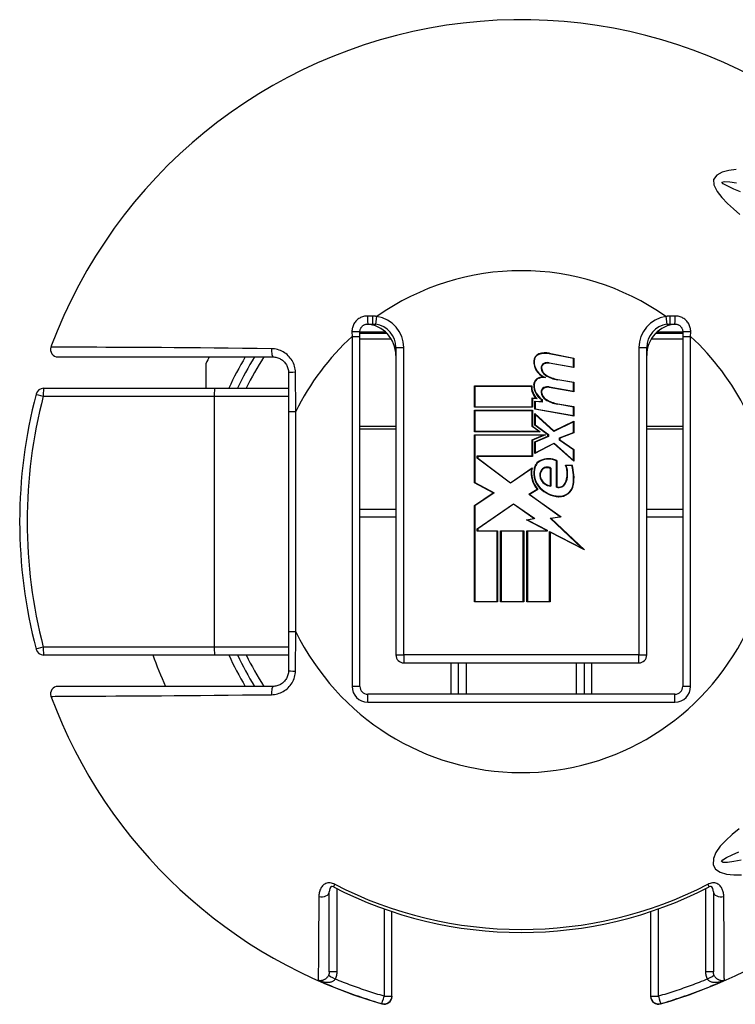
# Model space of a CAD drawing. Header units: inches. Extents: x 0 to 401, y -11 to 260.
# Tile 20 of 45: x 73.83 to 75.16, y 220.59 to 222.42. Entities that reach past the tile are written whole.
import ezdxf

# ---------------------------------------------------------------- set-up
doc = ezdxf.new("R2010")
doc.units = ezdxf.units.IN
doc.header["$LTSCALE"] = 24.054
doc.header["$MEASUREMENT"] = 0
doc.layers.add('Visible Edges(ANSI)', color=7, linetype='Continuous', lineweight=25)
doc.layers.add('Visible Tangent Edges(ANSI)', color=7, linetype='Continuous', lineweight=25)

msp = doc.modelspace()

# ---------------------------------------------------------------- linework, layer by layer
at = {"layer": 'Visible Edges(ANSI)'}
for p, q in [((74.4785, 221.8508), (74.4872, 221.8508)), ((75.0409, 221.8508), (75.0496, 221.8508)), ((74.4639, 221.8277), (74.4639, 221.8362)), ((74.5143, 221.8333), (74.4639, 221.8333)), ((74.4639, 221.1777), (74.4639, 221.8277)), ((75.0642, 221.8333), (75.0138, 221.8333)), ((75.0642, 221.8362), (75.0642, 221.8277)), ((75.0642, 221.8277), (75.0642, 221.1777)), ((74.5309, 221.8071), (74.5309, 221.236)), ((74.9972, 221.236), (74.9972, 221.8071)), ((73.9026, 221.7896), (74.3022, 221.7896)), ((74.8611, 221.7869), (74.816, 221.7957)), ((74.8161, 221.7965), (74.8619, 221.7876)), ((74.1783, 221.7313), (74.1783, 221.7783)), ((74.8619, 221.7699), (74.8158, 221.778)), ((74.8159, 221.7788), (74.8611, 221.7709)), ((74.8611, 221.7709), (74.8611, 221.7869)), ((74.8619, 221.7876), (74.8619, 221.7699)), ((74.3313, 221.7605), (74.3313, 221.6881)), ((74.677, 221.7358), (74.7833, 221.7358)), ((74.677, 221.6961), (74.677, 221.7358)), ((74.7825, 221.735), (74.6778, 221.735)), ((74.6778, 221.735), (74.6778, 221.6969)), ((74.8619, 221.725), (74.8158, 221.7331)), ((74.816, 221.7339), (74.8611, 221.7259)), ((74.8611, 221.742), (74.8317, 221.7471)), ((74.8319, 221.7479), (74.8619, 221.7426)), ((74.8611, 221.7259), (74.8611, 221.742)), ((74.8619, 221.7426), (74.8619, 221.725)), ((74.194, 221.7313), (73.8762, 221.7313)), ((74.3313, 221.7313), (74.194, 221.7313)), ((74.6778, 221.6969), (74.7843, 221.6969)), ((74.7843, 221.6969), (74.7843, 221.7134)), ((74.7843, 221.7134), (74.7912, 221.7128)), ((74.7851, 221.7125), (74.7851, 221.6961)), ((74.7933, 221.7118), (74.7851, 221.7125)), ((74.7889, 221.7077), (74.8018, 221.7066)), ((74.7889, 221.6925), (74.7889, 221.7077)), ((74.8026, 221.7057), (74.7897, 221.7069)), ((74.7897, 221.7069), (74.7897, 221.6932)), ((74.8018, 221.7066), (74.8018, 221.7105)), ((74.8026, 221.7109), (74.8026, 221.7057)), ((74.8611, 221.6966), (74.8317, 221.7018)), ((74.8319, 221.7026), (74.8619, 221.6973)), ((74.8611, 221.6806), (74.8611, 221.6966)), ((74.8619, 221.6973), (74.8619, 221.6796)), ((74.3313, 221.6881), (74.3313, 221.2792)), ((74.7851, 221.6961), (74.677, 221.6961)), ((74.677, 221.6905), (74.7851, 221.6905)), ((74.677, 221.6508), (74.677, 221.6905)), ((74.7843, 221.6897), (74.6778, 221.6897)), ((74.6778, 221.6897), (74.6778, 221.6516)), ((74.7843, 221.6604), (74.7843, 221.6897)), ((74.7851, 221.6905), (74.7851, 221.6608)), ((74.8619, 221.6796), (74.7889, 221.6925)), ((74.7889, 221.6849), (74.8244, 221.6524)), ((74.7889, 221.663), (74.7889, 221.6849)), ((74.7897, 221.6932), (74.8611, 221.6806)), ((74.8243, 221.6514), (74.7897, 221.683)), ((74.7897, 221.683), (74.7897, 221.6634)), ((74.7965, 221.6516), (74.7843, 221.6604)), ((74.7851, 221.6608), (74.799, 221.6508)), ((74.8135, 221.6451), (74.7889, 221.663)), ((74.7897, 221.6634), (74.8143, 221.6456)), ((74.8611, 221.6691), (74.8243, 221.6514)), ((74.8244, 221.6524), (74.8619, 221.6704)), ((74.8611, 221.6493), (74.8611, 221.6691)), ((74.8619, 221.6704), (74.8619, 221.6488)), ((74.799, 221.6508), (74.677, 221.6508)), ((74.677, 221.6451), (74.8088, 221.6451)), ((74.677, 221.5557), (74.677, 221.6451)), ((74.6778, 221.6516), (74.7965, 221.6516)), ((74.8048, 221.6443), (74.6778, 221.6443)), ((74.6778, 221.6443), (74.6778, 221.5562)), ((74.7843, 221.6357), (74.8048, 221.6443)), ((74.8088, 221.6451), (74.7851, 221.6351)), ((74.7889, 221.6319), (74.8135, 221.6423)), ((74.8143, 221.6418), (74.7897, 221.6314)), ((74.8135, 221.6423), (74.8135, 221.6451)), ((74.8143, 221.6456), (74.8143, 221.6418)), ((74.8351, 221.6393), (74.8611, 221.6493)), ((74.8619, 221.6488), (74.8359, 221.6387)), ((74.7843, 221.6058), (74.7843, 221.6357)), ((74.7851, 221.6351), (74.7851, 221.605)), ((74.7889, 221.6102), (74.7889, 221.6319)), ((74.8246, 221.6287), (74.7889, 221.6102)), ((74.7897, 221.6314), (74.7897, 221.6116)), ((74.7897, 221.6116), (74.8248, 221.6297)), ((74.8619, 221.5958), (74.8246, 221.6287)), ((74.8248, 221.6297), (74.8611, 221.5976)), ((74.8351, 221.6351), (74.8351, 221.6393)), ((74.8611, 221.617), (74.8351, 221.6351)), ((74.8359, 221.6387), (74.8359, 221.6355)), ((74.8359, 221.6355), (74.8619, 221.6175)), ((74.6822, 221.6014), (74.6822, 221.6058)), ((74.6822, 221.6058), (74.7843, 221.6058)), ((74.683, 221.605), (74.683, 221.6018)), ((74.7851, 221.605), (74.683, 221.605)), ((74.8611, 221.5976), (74.8611, 221.617)), ((74.8619, 221.6175), (74.8619, 221.5958)), ((74.7442, 221.5551), (74.6822, 221.6014)), ((74.683, 221.6018), (74.7442, 221.5561)), ((74.8295, 221.5479), (74.8295, 221.5969)), ((74.8303, 221.5974), (74.8303, 221.5485)), ((74.8463, 221.5886), (74.8583, 221.5886)), ((74.8577, 221.5878), (74.8475, 221.5878)), ((74.7442, 221.5561), (74.7841, 221.5838)), ((74.7829, 221.582), (74.7442, 221.5551)), ((74.8182, 221.5505), (74.8182, 221.5826)), ((74.819, 221.583), (74.819, 221.5496)), ((74.7119, 221.5371), (74.677, 221.5557)), ((74.6778, 221.5562), (74.7135, 221.5372)), ((74.677, 221.5136), (74.7119, 221.5371)), ((74.7135, 221.5372), (74.6778, 221.5131)), ((74.778, 221.5345), (74.7937, 221.5439)), ((74.8363, 221.4929), (74.778, 221.5345)), ((74.795, 221.5437), (74.7795, 221.5344)), ((74.7795, 221.5344), (74.8384, 221.4924)), ((74.677, 221.3346), (74.677, 221.5136)), ((74.6822, 221.4706), (74.7496, 221.5169)), ((74.7496, 221.516), (74.683, 221.4702)), ((74.7496, 221.5169), (74.7891, 221.4893)), ((74.7871, 221.4897), (74.7496, 221.516)), ((74.4639, 221.507), (74.5309, 221.507)), ((74.6778, 221.5131), (74.6778, 221.3354)), ((74.9972, 221.507), (75.0642, 221.507)), ((74.7737, 221.4871), (74.7871, 221.4897)), ((74.8114, 221.4675), (74.7737, 221.4871)), ((74.7891, 221.4893), (74.7761, 221.4867)), ((74.7761, 221.4867), (74.8122, 221.4679)), ((74.8177, 221.4903), (74.8363, 221.4929)), ((74.8765, 221.4345), (74.8177, 221.4903)), ((74.8384, 221.4924), (74.8194, 221.4897)), ((74.8194, 221.4897), (74.8812, 221.4311)), ((74.6822, 221.4658), (74.6822, 221.4706)), ((74.7191, 221.4658), (74.6822, 221.4658)), ((74.683, 221.4702), (74.683, 221.4666)), ((74.683, 221.4666), (74.7199, 221.4666)), ((74.7191, 221.3354), (74.7191, 221.4658)), ((74.7199, 221.4666), (74.7199, 221.3346)), ((74.7256, 221.4666), (74.7685, 221.4666)), ((74.7256, 221.3346), (74.7256, 221.4666)), ((74.7677, 221.4658), (74.7264, 221.4658)), ((74.7264, 221.4658), (74.7264, 221.3354)), ((74.7677, 221.3354), (74.7677, 221.4658)), ((74.7685, 221.4666), (74.7685, 221.3346)), ((74.7745, 221.4666), (74.8114, 221.4666)), ((74.7745, 221.3346), (74.7745, 221.4666)), ((74.8122, 221.4658), (74.7753, 221.4658)), ((74.7753, 221.4658), (74.7753, 221.3354)), ((74.8114, 221.4666), (74.8114, 221.4675)), ((74.8122, 221.4679), (74.8122, 221.4658)), ((74.8166, 221.3354), (74.8166, 221.4656)), ((74.8166, 221.4656), (74.8765, 221.4345)), ((74.8174, 221.4643), (74.8174, 221.3346)), ((74.8812, 221.4311), (74.8174, 221.4643)), ((74.7199, 221.3346), (74.677, 221.3346)), ((74.6778, 221.3354), (74.7191, 221.3354)), ((74.7685, 221.3346), (74.7256, 221.3346)), ((74.7264, 221.3354), (74.7677, 221.3354)), ((74.8174, 221.3346), (74.7745, 221.3346)), ((74.7753, 221.3354), (74.8166, 221.3354)), ((74.3313, 221.2792), (74.3313, 221.2068)), ((73.8762, 221.236), (74.194, 221.236)), ((74.194, 221.236), (74.3313, 221.236)), ((74.5455, 221.2214), (74.9826, 221.2214)), ((74.6475, 221.1631), (74.6475, 221.2214)), ((74.8806, 221.2214), (74.8806, 221.1631)), ((74.3022, 221.1777), (73.9026, 221.1777)), ((75.0496, 221.1631), (74.4785, 221.1631)), ((74.4071, 220.6474), (74.4071, 220.7961)), ((75.121, 220.7961), (75.121, 220.6474)), ((74.5236, 220.6024), (74.5236, 220.7594)), ((75.0044, 220.7594), (75.0044, 220.6024)), ((74.5236, 220.6019), (74.5236, 220.6024)), ((75.0044, 220.6024), (75.0044, 220.6019))]:
    msp.add_line(p, q, dxfattribs=at)
at = {"layer": 'Visible Edges(ANSI)', "flags": 128}
for points in [[(74.4639, 221.8362), (74.4639, 221.8372), (74.464, 221.8381), (74.4642, 221.8391), (74.4644, 221.84), (74.4647, 221.8409), (74.465, 221.8418), (74.4654, 221.8427), (74.4658, 221.8435), (74.4663, 221.8443), (74.4669, 221.8451), (74.4675, 221.8459), (74.4682, 221.8465), (74.4688, 221.8472), (74.4696, 221.8478), (74.4704, 221.8484), (74.4712, 221.8489), (74.472, 221.8493), (74.4729, 221.8497), (74.4738, 221.85), (74.4747, 221.8503), (74.4756, 221.8505), (74.4766, 221.8507), (74.4775, 221.8508), (74.4785, 221.8508)], [(74.4872, 221.8508), (74.4875, 221.8508), (74.4877, 221.8508), (74.488, 221.8508), (74.4882, 221.8508), (74.4885, 221.8508), (74.4888, 221.8508), (74.489, 221.8508), (74.4893, 221.8508), (74.4895, 221.8508), (74.4898, 221.8507), (74.4901, 221.8507), (74.4903, 221.8507), (74.4906, 221.8507), (74.4908, 221.8507), (74.4911, 221.8506), (74.4914, 221.8506), (74.4916, 221.8506), (74.4919, 221.8506), (74.4921, 221.8505), (74.4924, 221.8505), (74.4927, 221.8505), (74.4929, 221.8504), (74.4932, 221.8504), (74.4934, 221.8504)], [(75.0346, 221.8504), (75.0349, 221.8504), (75.0352, 221.8504), (75.0354, 221.8505), (75.0357, 221.8505), (75.0359, 221.8505), (75.0362, 221.8506), (75.0365, 221.8506), (75.0367, 221.8506), (75.037, 221.8506), (75.0372, 221.8507), (75.0375, 221.8507), (75.0377, 221.8507), (75.038, 221.8507), (75.0383, 221.8507), (75.0385, 221.8508), (75.0388, 221.8508), (75.039, 221.8508), (75.0393, 221.8508), (75.0396, 221.8508), (75.0398, 221.8508), (75.0401, 221.8508), (75.0403, 221.8508), (75.0406, 221.8508), (75.0409, 221.8508)], [(75.0496, 221.8508), (75.0506, 221.8508), (75.0515, 221.8507), (75.0525, 221.8505), (75.0534, 221.8503), (75.0543, 221.85), (75.0552, 221.8497), (75.0561, 221.8493), (75.0569, 221.8489), (75.0577, 221.8484), (75.0585, 221.8478), (75.0592, 221.8472), (75.0599, 221.8465), (75.0606, 221.8459), (75.0612, 221.8451), (75.0617, 221.8443), (75.0622, 221.8435), (75.0627, 221.8427), (75.0631, 221.8418), (75.0634, 221.8409), (75.0637, 221.84), (75.0639, 221.8391), (75.0641, 221.8381), (75.0642, 221.8372), (75.0642, 221.8362)], [(74.3022, 221.7896), (74.3041, 221.7896), (74.3059, 221.7894), (74.3078, 221.7891), (74.3096, 221.7886), (74.3115, 221.7881), (74.3132, 221.7874), (74.315, 221.7867), (74.3166, 221.7858), (74.3183, 221.7848), (74.3198, 221.7837), (74.3213, 221.7825), (74.3227, 221.7812), (74.324, 221.7798), (74.3252, 221.7783), (74.3263, 221.7768), (74.3273, 221.7752), (74.3282, 221.7735), (74.329, 221.7717), (74.3297, 221.7699), (74.3303, 221.7681), (74.3307, 221.7662), (74.331, 221.7643), (74.3312, 221.7624), (74.3313, 221.7605)], [(74.3313, 221.2068), (74.3312, 221.2049), (74.331, 221.203), (74.3307, 221.2011), (74.3303, 221.1992), (74.3297, 221.1974), (74.329, 221.1956), (74.3282, 221.1938), (74.3273, 221.1921), (74.3263, 221.1905), (74.3252, 221.189), (74.324, 221.1875), (74.3227, 221.1861), (74.3213, 221.1848), (74.3198, 221.1836), (74.3183, 221.1825), (74.3166, 221.1815), (74.315, 221.1806), (74.3132, 221.1799), (74.3115, 221.1792), (74.3096, 221.1787), (74.3078, 221.1782), (74.3059, 221.1779), (74.3041, 221.1777), (74.3022, 221.1777)], [(74.415, 220.8051), (74.4122, 220.8061), (74.4109, 220.8062), (74.4097, 220.8054), (74.4079, 220.802), (74.4071, 220.7961)], [(75.121, 220.7961), (75.1202, 220.802), (75.1184, 220.8054), (75.1172, 220.8062), (75.1158, 220.8061), (75.1131, 220.8051)]]:
    msp.add_lwpolyline(points, dxfattribs=at)
at = {"layer": 'Visible Edges(ANSI)'}
for centre, radius, start, end in [((74.764, 221.4837), 0.9325, 37.5315, 159.6397), ((74.4726, 221.7925), 0.0583, 0, 86.1753), ((74.4872, 221.8071), 0.0437, 0, 81.818), ((75.0554, 221.7925), 0.0583, 93.8247, 180), ((75.0409, 221.8071), 0.0437, 98.182, 180), ((73.9026, 221.8033), 0.0137, 159.6397, 270), ((74.764, 221.4837), 0.6557, 152.1819, 153.2951), ((74.764, 221.4837), 0.5828, 148.3318, 154.8493), ((74.801, 221.7819), 0.014, 108.4749, 179.6788), ((74.801, 221.7819), 0.0132, 108.4749, 179.6788), ((74.8088, 221.7587), 0.0385, 79, 108.4749), ((74.8088, 221.7587), 0.0377, 79, 108.4749), ((74.8198, 221.7818), 0.0328, 179.6788, 243.9514), ((74.8198, 221.7818), 0.032, 179.6788, 250.8135), ((74.8096, 221.7696), 0.00883, 113.548, 186.1032), ((74.8096, 221.7696), 0.00802, 113.548, 186.1032), ((74.813, 221.7618), 0.0173, 80.0082, 113.548), ((74.813, 221.7618), 0.0164, 79.9917, 113.548), ((74.8078, 221.7138), 0.0385, 93.6164, 106.9927), ((74.8078, 221.7138), 0.0377, 87.777, 106.9927), ((74.8184, 221.7705), 0.0177, 186.1032, 237.6315), ((74.8184, 221.7705), 0.0168, 186.1032, 237.6098), ((74.8418, 221.8093), 0.063, 238.5527, 260.8206), ((74.8418, 221.8093), 0.0622, 238.5587, 260.8259), ((74.8154, 221.7351), 0.0329, 180.2225, 222.7325), ((74.8154, 221.7351), 0.0321, 178.7947, 226.5861), ((74.8005, 221.7377), 0.0136, 106.9927, 179.4777), ((74.8191, 221.7375), 0.0321, 179.4777, 237.4115), ((74.8005, 221.7377), 0.0128, 106.9927, 179.4777), ((74.8191, 221.7375), 0.0313, 179.4777, 238.2123), ((74.813, 221.7169), 0.0173, 80, 113.557), ((74.813, 221.7169), 0.0164, 80, 113.557), ((74.764, 221.4837), 0.9325, 165.2875, 194.7125), ((73.8762, 221.7168), 0.0146, 90, 165.2875), ((74.8096, 221.7246), 0.00883, 113.557, 186.0294), ((74.8184, 221.7256), 0.0177, 186.0294, 237.6009), ((74.8096, 221.7246), 0.00802, 113.557, 186.0294), ((74.8184, 221.7256), 0.0168, 186.0294, 237.6009), ((74.8427, 221.7638), 0.063, 237.6009, 260), ((74.8427, 221.7638), 0.0622, 237.6009, 260), ((74.808, 221.5788), 0.0203, 113.8447, 175.0803), ((74.808, 221.5788), 0.0195, 113.8447, 175.1758), ((74.815, 221.5629), 0.0377, 66.1557, 113.8447), ((74.815, 221.5629), 0.0369, 66.9646, 113.8447), ((74.8084, 221.5728), 0.041, 334.6783, 22.5611), ((74.8084, 221.5728), 0.0418, 334.6783, 20.9242), ((74.7808, 221.5644), 0.0804, 351.5605, 16.9142), ((74.7808, 221.5644), 0.0812, 351.5605, 17.3344), ((74.8271, 221.5739), 0.0449, 169.659, 221.9136), ((74.8271, 221.5739), 0.0441, 167.0782, 223.179), ((74.8271, 221.5739), 0.04, 170.4089, 224.1684), ((74.8271, 221.5739), 0.0392, 170.3607, 224.1684), ((74.8136, 221.5702), 0.0155, 141.1551, 199.3363), ((74.8136, 221.5702), 0.0146, 141.1551, 199.3363), ((74.8121, 221.5713), 0.0136, 59.4509, 141.1551), ((74.8121, 221.5713), 0.0128, 61.4919, 141.1551), ((74.8209, 221.5727), 0.0232, 199.3363, 265.2772), ((74.8209, 221.5727), 0.0224, 199.3363, 263.041), ((74.8339, 221.5608), 0.0136, 250.9897, 334.6783), ((74.8339, 221.5608), 0.0128, 253.5253, 334.6783), ((74.835, 221.5564), 0.0256, 266.5648, 351.5605), ((74.835, 221.5564), 0.0264, 266.5648, 351.5605), ((74.8367, 221.5832), 0.0532, 224.1684, 266.5648), ((74.8367, 221.5832), 0.0524, 224.1684, 266.5648), ((73.8762, 221.2505), 0.0146, 194.7125, 270), ((74.764, 221.4837), 0.7285, 199.8769, 204.8346), ((74.764, 221.4837), 0.5828, 205.1507, 211.6682), ((74.5455, 221.236), 0.0146, 180, 270), ((74.9826, 221.236), 0.0146, 270, 0), ((73.9026, 221.164), 0.0137, 90, 200.3603), ((74.4785, 221.1777), 0.0146, 180, 270), ((75.0496, 221.1777), 0.0146, 270, 0), ((74.764, 221.4837), 0.9325, 200.3603, 253.8724), ((74.764, 221.4837), 0.9325, 286.1276, 322.4685), ((74.764, 221.4837), 0.7631, 242.7787, 297.2213), ((74.5091, 220.6019), 0.0146, 253.8724, 0), ((75.019, 220.6019), 0.0146, 180, 286.1276)]:
    msp.add_arc(centre, radius, start, end, dxfattribs=at)
at = {"layer": 'Visible Tangent Edges(ANSI)'}
for p, q in [((74.4871, 221.8655), (74.4783, 221.8657)), ((74.4934, 221.8504), (74.4955, 221.8648)), ((75.0326, 221.8648), (75.0346, 221.8504)), ((75.0498, 221.8657), (75.041, 221.8655)), ((74.4492, 221.8364), (74.4493, 221.8277)), ((74.4493, 221.8277), (74.4493, 221.1777)), ((74.4493, 221.8277), (74.4639, 221.8277)), ((74.4639, 221.8364), (74.5091, 221.8364)), ((74.5091, 221.8361), (74.5091, 221.8333)), ((75.019, 221.8364), (75.0642, 221.8364)), ((75.019, 221.8333), (75.019, 221.8361)), ((75.0642, 221.8277), (75.0788, 221.8277)), ((75.0788, 221.8277), (75.0789, 221.8364)), ((75.0788, 221.1777), (75.0788, 221.8277)), ((74.4639, 221.8234), (74.5221, 221.8234)), ((74.5309, 221.8071), (74.5455, 221.8071)), ((74.5455, 221.236), (74.5455, 221.8071)), ((74.9826, 221.8071), (74.9826, 221.236)), ((74.9826, 221.8071), (74.9972, 221.8071)), ((75.006, 221.8234), (75.0642, 221.8234)), ((74.345, 221.6881), (74.3441, 221.7611)), ((73.8754, 221.7168), (74.1932, 221.7168)), ((74.1932, 221.7168), (74.3313, 221.7168)), ((74.1932, 221.7168), (74.1932, 221.2505)), ((74.3313, 221.6881), (74.345, 221.6881)), ((74.345, 221.2792), (74.345, 221.6881)), ((74.5309, 221.6607), (74.4639, 221.6607)), ((75.0642, 221.6607), (74.9972, 221.6607)), ((74.4639, 221.6561), (74.5309, 221.6561)), ((74.9972, 221.6561), (75.0642, 221.6561)), ((74.4639, 221.4924), (74.5309, 221.4924)), ((74.9972, 221.4924), (75.0642, 221.4924)), ((74.345, 221.2792), (74.3313, 221.2792)), ((74.3441, 221.2062), (74.345, 221.2792)), ((74.1932, 221.2505), (73.8754, 221.2505)), ((74.3313, 221.2505), (74.1932, 221.2505)), ((74.5309, 221.236), (74.5455, 221.236)), ((74.9826, 221.236), (74.5455, 221.236)), ((74.5455, 221.236), (74.5455, 221.2214)), ((74.6329, 221.2214), (74.6329, 221.1631)), ((74.662, 221.1631), (74.662, 221.2214)), ((74.866, 221.2214), (74.866, 221.1631)), ((74.8952, 221.1631), (74.8952, 221.2214)), ((74.9826, 221.236), (74.9972, 221.236)), ((74.9826, 221.2214), (74.9826, 221.236)), ((74.4639, 221.1777), (74.4493, 221.1777)), ((75.0788, 221.1777), (75.0642, 221.1777)), ((74.4785, 221.1485), (74.4785, 221.1631)), ((74.4785, 221.1485), (75.0496, 221.1485)), ((75.0496, 221.1485), (75.0496, 221.1631)), ((74.415, 220.8051), (74.4175, 220.8099)), ((74.4216, 220.6475), (74.4216, 220.8017)), ((75.1064, 220.8017), (75.1064, 220.6475)), ((75.1106, 220.8099), (75.1131, 220.8051)), ((74.5091, 220.7644), (74.5091, 220.6022)), ((75.019, 220.6022), (75.019, 220.7644)), ((74.3866, 220.6315), (74.3866, 220.6325)), ((75.1415, 220.6325), (75.1415, 220.6315)), ((74.505, 220.5884), (74.505, 220.5879)), ((75.0231, 220.5879), (75.0231, 220.5884))]:
    msp.add_line(p, q, dxfattribs=at)
at = {"layer": 'Visible Tangent Edges(ANSI)', "flags": 128}
for points in [[(75.1634, 222.138), (75.15, 222.1362), (75.1374, 222.1327), (75.1273, 222.1272), (75.1215, 222.1195), (75.1217, 222.1092), (75.1279, 222.0971), (75.1366, 222.0858), (75.147, 222.0749), (75.1584, 222.0645), (75.17, 222.0544)], [(75.1717, 222.0962), (75.1588, 222.1015), (75.1477, 222.1066), (75.1391, 222.1114), (75.137, 222.1145), (75.1418, 222.1156), (75.1515, 222.1151), (75.1642, 222.1134)], [(74.4783, 221.8657), (74.4763, 221.8656), (74.4744, 221.8655), (74.4725, 221.8652), (74.4706, 221.8648), (74.4688, 221.8642), (74.467, 221.8636), (74.4652, 221.8628), (74.4636, 221.8619), (74.4619, 221.8609), (74.4604, 221.8598), (74.4589, 221.8586), (74.4575, 221.8573), (74.4562, 221.8559), (74.455, 221.8544), (74.4539, 221.8528), (74.4529, 221.8511), (74.452, 221.8494), (74.4512, 221.8477), (74.4506, 221.8459), (74.4501, 221.844), (74.4497, 221.8422), (74.4494, 221.8403), (74.4492, 221.8383), (74.4492, 221.8364)], [(74.4955, 221.8648), (74.4952, 221.8649), (74.4948, 221.8649), (74.4945, 221.865), (74.4941, 221.865), (74.4938, 221.865), (74.4934, 221.8651), (74.4931, 221.8651), (74.4927, 221.8652), (74.4924, 221.8652), (74.492, 221.8652), (74.4917, 221.8653), (74.4913, 221.8653), (74.491, 221.8653), (74.4906, 221.8654), (74.4903, 221.8654), (74.4899, 221.8654), (74.4896, 221.8654), (74.4892, 221.8655), (74.4889, 221.8655), (74.4885, 221.8655), (74.4882, 221.8655), (74.4878, 221.8655), (74.4875, 221.8655), (74.4871, 221.8655)], [(75.041, 221.8655), (75.0406, 221.8655), (75.0403, 221.8655), (75.0399, 221.8655), (75.0396, 221.8655), (75.0392, 221.8655), (75.0389, 221.8655), (75.0385, 221.8654), (75.0382, 221.8654), (75.0378, 221.8654), (75.0375, 221.8654), (75.0371, 221.8653), (75.0368, 221.8653), (75.0364, 221.8653), (75.0361, 221.8652), (75.0357, 221.8652), (75.0354, 221.8652), (75.035, 221.8651), (75.0347, 221.8651), (75.0343, 221.865), (75.034, 221.865), (75.0336, 221.865), (75.0333, 221.8649), (75.0329, 221.8649), (75.0326, 221.8648)], [(75.0789, 221.8364), (75.0789, 221.8383), (75.0787, 221.8403), (75.0784, 221.8422), (75.078, 221.844), (75.0775, 221.8459), (75.0768, 221.8477), (75.0761, 221.8494), (75.0752, 221.8511), (75.0742, 221.8528), (75.0731, 221.8544), (75.0719, 221.8559), (75.0706, 221.8573), (75.0692, 221.8586), (75.0677, 221.8598), (75.0661, 221.8609), (75.0645, 221.8619), (75.0628, 221.8628), (75.0611, 221.8636), (75.0593, 221.8642), (75.0574, 221.8648), (75.0556, 221.8652), (75.0537, 221.8655), (75.0517, 221.8656), (75.0498, 221.8657)], [(74.2998, 221.805), (74.2727, 221.8053), (74.2459, 221.8055), (74.2194, 221.8058), (74.1933, 221.8061), (74.1677, 221.8063), (74.1428, 221.8065), (74.1185, 221.8067), (74.0949, 221.8069), (74.0722, 221.807), (74.0505, 221.8072), (74.0298, 221.8073), (74.0102, 221.8074), (73.9919, 221.8075), (73.9748, 221.8076), (73.9591, 221.8077), (73.9449, 221.8078), (73.9322, 221.8079), (73.9211, 221.8079), (73.9117, 221.808), (73.9039, 221.808), (73.8978, 221.808), (73.8934, 221.8081), (73.8907, 221.8081), (73.8898, 221.8081)], [(74.3441, 221.7611), (74.344, 221.7639), (74.3436, 221.7668), (74.3431, 221.7696), (74.3424, 221.7724), (74.3415, 221.7752), (74.3405, 221.7779), (74.3393, 221.7805), (74.3379, 221.783), (74.3363, 221.7854), (74.3346, 221.7877), (74.3327, 221.7899), (74.3307, 221.792), (74.3286, 221.794), (74.3264, 221.7958), (74.3241, 221.7975), (74.3216, 221.799), (74.3191, 221.8003), (74.3165, 221.8015), (74.3138, 221.8025), (74.311, 221.8034), (74.3083, 221.804), (74.3055, 221.8045), (74.3026, 221.8048), (74.2998, 221.805)], [(74.2998, 221.1623), (74.3026, 221.1625), (74.3055, 221.1628), (74.3083, 221.1633), (74.311, 221.1639), (74.3138, 221.1648), (74.3165, 221.1658), (74.3191, 221.167), (74.3216, 221.1683), (74.3241, 221.1698), (74.3264, 221.1715), (74.3286, 221.1733), (74.3307, 221.1753), (74.3327, 221.1774), (74.3346, 221.1796), (74.3363, 221.1819), (74.3379, 221.1843), (74.3393, 221.1868), (74.3405, 221.1895), (74.3415, 221.1921), (74.3424, 221.1949), (74.3431, 221.1977), (74.3436, 221.2005), (74.344, 221.2034), (74.3441, 221.2062)], [(73.8898, 221.1592), (73.8907, 221.1592), (73.8934, 221.1592), (73.8978, 221.1593), (73.9039, 221.1593), (73.9117, 221.1593), (73.9211, 221.1594), (73.9322, 221.1594), (73.9449, 221.1595), (73.9591, 221.1596), (73.9748, 221.1597), (73.9919, 221.1598), (74.0102, 221.1599), (74.0298, 221.16), (74.0505, 221.1601), (74.0722, 221.1603), (74.0949, 221.1604), (74.1185, 221.1606), (74.1428, 221.1608), (74.1677, 221.161), (74.1933, 221.1612), (74.2194, 221.1615), (74.2459, 221.1618), (74.2727, 221.162), (74.2998, 221.1623)], [(75.1689, 220.9128), (75.1562, 220.9023), (75.1442, 220.8916), (75.1338, 220.8806), (75.1258, 220.8693), (75.1212, 220.8578), (75.1208, 220.8464), (75.1252, 220.8379), (75.1337, 220.8323), (75.1452, 220.829), (75.1588, 220.8276), (75.1734, 220.8276)], [(75.173, 220.8547), (75.1588, 220.8522), (75.1472, 220.8508), (75.1392, 220.8507), (75.136, 220.8522), (75.1384, 220.8556), (75.1454, 220.86), (75.1557, 220.8649), (75.1686, 220.8703)], [(74.4175, 220.8099), (74.4154, 220.8109), (74.4132, 220.8117), (74.411, 220.8123), (74.4087, 220.8126), (74.4065, 220.8127), (74.4044, 220.8125), (74.4024, 220.812), (74.4005, 220.8113), (74.3987, 220.8104), (74.3971, 220.8094), (74.3957, 220.8082), (74.3944, 220.8069), (74.3932, 220.8055), (74.3922, 220.8041), (74.3913, 220.8025), (74.3905, 220.801), (74.3898, 220.7993), (74.3892, 220.7977), (74.3888, 220.796), (74.3884, 220.7942), (74.3881, 220.7925), (74.3878, 220.7907), (74.3877, 220.789), (74.3877, 220.7872)], [(75.1404, 220.7872), (75.1404, 220.789), (75.1402, 220.7907), (75.14, 220.7925), (75.1397, 220.7942), (75.1393, 220.796), (75.1388, 220.7977), (75.1383, 220.7993), (75.1376, 220.801), (75.1368, 220.8025), (75.1359, 220.8041), (75.1348, 220.8055), (75.1337, 220.8069), (75.1324, 220.8082), (75.131, 220.8094), (75.1294, 220.8104), (75.1276, 220.8113), (75.1257, 220.812), (75.1237, 220.8125), (75.1215, 220.8127), (75.1193, 220.8126), (75.1171, 220.8123), (75.1149, 220.8117), (75.1127, 220.8109), (75.1106, 220.8099)], [(74.3877, 220.7872), (74.3876, 220.7765), (74.3875, 220.7662), (74.3874, 220.7561), (74.3874, 220.7464), (74.3873, 220.737), (74.3872, 220.7279), (74.3872, 220.7191), (74.3871, 220.7107), (74.387, 220.7027), (74.387, 220.695), (74.3869, 220.6877), (74.3869, 220.6808), (74.3869, 220.6743), (74.3868, 220.6683), (74.3868, 220.6626), (74.3868, 220.6574), (74.3867, 220.6526), (74.3867, 220.6483), (74.3867, 220.6445), (74.3867, 220.6411), (74.3866, 220.6382), (74.3866, 220.6358), (74.3866, 220.6339), (74.3866, 220.6325)], [(75.1415, 220.6325), (75.1415, 220.6339), (75.1414, 220.6359), (75.1414, 220.6383), (75.1414, 220.6412), (75.1414, 220.6446), (75.1414, 220.6484), (75.1413, 220.6527), (75.1413, 220.6574), (75.1413, 220.6626), (75.1412, 220.6682), (75.1412, 220.6742), (75.1412, 220.6807), (75.1411, 220.6875), (75.1411, 220.6948), (75.141, 220.7024), (75.141, 220.7104), (75.1409, 220.7188), (75.1409, 220.7276), (75.1408, 220.7367), (75.1407, 220.7462), (75.1406, 220.756), (75.1406, 220.7661), (75.1405, 220.7765), (75.1404, 220.7872)], [(74.4054, 220.6404), (74.4048, 220.6394), (74.4042, 220.6385), (74.4035, 220.6376), (74.4028, 220.6367), (74.4021, 220.6359), (74.4013, 220.6352), (74.4005, 220.6345), (74.3996, 220.6339), (74.3988, 220.6334), (74.398, 220.6329), (74.3971, 220.6324), (74.3963, 220.6321), (74.3954, 220.6317), (74.3946, 220.6315), (74.3937, 220.6312), (74.3929, 220.6311), (74.392, 220.631), (74.3912, 220.6309), (74.3904, 220.6309), (74.3896, 220.6309), (74.3888, 220.631), (74.3881, 220.6311), (74.3873, 220.6313), (74.3866, 220.6315)], [(74.4071, 220.6474), (74.4071, 220.6471), (74.4071, 220.6468), (74.407, 220.6465), (74.407, 220.6462), (74.407, 220.6459), (74.407, 220.6456), (74.4069, 220.6453), (74.4069, 220.645), (74.4068, 220.6447), (74.4068, 220.6444), (74.4067, 220.6441), (74.4066, 220.6438), (74.4066, 220.6435), (74.4065, 220.6432), (74.4064, 220.6429), (74.4063, 220.6426), (74.4062, 220.6424), (74.4061, 220.6421), (74.406, 220.6418), (74.4059, 220.6415), (74.4058, 220.6412), (74.4056, 220.641), (74.4055, 220.6407), (74.4054, 220.6404)], [(74.4182, 220.6338), (74.4185, 220.6343), (74.4188, 220.6348), (74.419, 220.6354), (74.4193, 220.6359), (74.4195, 220.6365), (74.4197, 220.637), (74.4199, 220.6376), (74.4201, 220.6382), (74.4203, 220.6387), (74.4205, 220.6393), (74.4206, 220.6399), (74.4208, 220.6404), (74.4209, 220.641), (74.421, 220.6416), (74.4212, 220.6422), (74.4213, 220.6428), (74.4213, 220.6434), (74.4214, 220.644), (74.4215, 220.6446), (74.4215, 220.6452), (74.4216, 220.6457), (74.4216, 220.6463), (74.4216, 220.6469), (74.4216, 220.6475)], [(75.1064, 220.6475), (75.1064, 220.6469), (75.1065, 220.6463), (75.1065, 220.6457), (75.1065, 220.6452), (75.1066, 220.6446), (75.1067, 220.644), (75.1067, 220.6434), (75.1068, 220.6428), (75.1069, 220.6422), (75.107, 220.6416), (75.1072, 220.641), (75.1073, 220.6404), (75.1074, 220.6399), (75.1076, 220.6393), (75.1078, 220.6387), (75.108, 220.6382), (75.1082, 220.6376), (75.1084, 220.637), (75.1086, 220.6365), (75.1088, 220.6359), (75.109, 220.6354), (75.1093, 220.6348), (75.1096, 220.6343), (75.1098, 220.6338)], [(75.1227, 220.6404), (75.1226, 220.6407), (75.1224, 220.641), (75.1223, 220.6412), (75.1222, 220.6415), (75.1221, 220.6418), (75.122, 220.6421), (75.1219, 220.6424), (75.1218, 220.6426), (75.1217, 220.6429), (75.1216, 220.6432), (75.1215, 220.6435), (75.1214, 220.6438), (75.1214, 220.6441), (75.1213, 220.6444), (75.1212, 220.6447), (75.1212, 220.645), (75.1212, 220.6453), (75.1211, 220.6456), (75.1211, 220.6459), (75.1211, 220.6462), (75.121, 220.6465), (75.121, 220.6468), (75.121, 220.6471), (75.121, 220.6474)], [(75.1415, 220.6315), (75.1407, 220.6313), (75.14, 220.6311), (75.1392, 220.631), (75.1384, 220.6309), (75.1377, 220.6309), (75.1368, 220.6309), (75.136, 220.631), (75.1352, 220.6311), (75.1344, 220.6312), (75.1335, 220.6315), (75.1327, 220.6317), (75.1318, 220.6321), (75.131, 220.6324), (75.1301, 220.6329), (75.1293, 220.6334), (75.1284, 220.6339), (75.1276, 220.6345), (75.1268, 220.6352), (75.126, 220.6359), (75.1253, 220.6367), (75.1245, 220.6376), (75.1239, 220.6385), (75.1233, 220.6394), (75.1227, 220.6404)], [(74.3866, 220.6315), (74.388, 220.631), (74.3894, 220.6305), (74.3909, 220.63), (74.3924, 220.6296), (74.3938, 220.6292), (74.3953, 220.6289), (74.3968, 220.6286), (74.3983, 220.6284), (74.3998, 220.6282), (74.4012, 220.6281), (74.4027, 220.628), (74.4042, 220.628), (74.4056, 220.6281), (74.4071, 220.6282), (74.4085, 220.6284), (74.4098, 220.6287), (74.4111, 220.6291), (74.4124, 220.6295), (74.4136, 220.63), (74.4147, 220.6306), (74.4158, 220.6313), (74.4167, 220.632), (74.4176, 220.6329), (74.4182, 220.6338)], [(74.3866, 220.6315), (74.3914, 220.6294), (74.3963, 220.6273), (74.4011, 220.6253), (74.406, 220.6232), (74.4108, 220.6212), (74.4157, 220.6192), (74.4206, 220.6173), (74.4255, 220.6153), (74.4304, 220.6134), (74.4353, 220.6116), (74.4403, 220.6097), (74.4452, 220.6079), (74.4501, 220.6061), (74.4551, 220.6044), (74.4601, 220.6026), (74.465, 220.6009), (74.47, 220.5993), (74.475, 220.5976), (74.48, 220.596), (74.485, 220.5944), (74.49, 220.5929), (74.495, 220.5914), (74.5, 220.5899), (74.505, 220.5884)], [(74.5091, 220.6022), (74.5052, 220.6034), (74.5014, 220.6045), (74.4976, 220.6056), (74.4938, 220.6068), (74.4899, 220.608), (74.4861, 220.6092), (74.4823, 220.6104), (74.4785, 220.6117), (74.4747, 220.6129), (74.4709, 220.6142), (74.4671, 220.6155), (74.4633, 220.6168), (74.4595, 220.6181), (74.4558, 220.6195), (74.452, 220.6208), (74.4482, 220.6222), (74.4445, 220.6236), (74.4407, 220.625), (74.4369, 220.6264), (74.4332, 220.6278), (74.4294, 220.6293), (74.4257, 220.6308), (74.422, 220.6323), (74.4182, 220.6338)], [(75.1098, 220.6338), (75.1061, 220.6323), (75.1024, 220.6308), (75.0986, 220.6293), (75.0949, 220.6278), (75.0911, 220.6264), (75.0874, 220.625), (75.0836, 220.6236), (75.0799, 220.6222), (75.0761, 220.6208), (75.0723, 220.6195), (75.0685, 220.6181), (75.0647, 220.6168), (75.061, 220.6155), (75.0572, 220.6142), (75.0534, 220.6129), (75.0496, 220.6117), (75.0458, 220.6104), (75.042, 220.6092), (75.0381, 220.608), (75.0343, 220.6068), (75.0305, 220.6056), (75.0267, 220.6045), (75.0228, 220.6034), (75.019, 220.6022)], [(75.0231, 220.5884), (75.0281, 220.5899), (75.0331, 220.5914), (75.0381, 220.5929), (75.0431, 220.5944), (75.0481, 220.596), (75.0531, 220.5976), (75.0581, 220.5993), (75.063, 220.6009), (75.068, 220.6026), (75.073, 220.6044), (75.0779, 220.6061), (75.0829, 220.6079), (75.0878, 220.6097), (75.0927, 220.6116), (75.0976, 220.6134), (75.1026, 220.6153), (75.1075, 220.6173), (75.1123, 220.6192), (75.1172, 220.6212), (75.1221, 220.6232), (75.127, 220.6253), (75.1318, 220.6273), (75.1366, 220.6294), (75.1415, 220.6315)], [(75.1098, 220.6338), (75.1105, 220.6329), (75.1113, 220.632), (75.1123, 220.6313), (75.1133, 220.6306), (75.1145, 220.63), (75.1157, 220.6295), (75.1169, 220.6291), (75.1183, 220.6287), (75.1196, 220.6284), (75.121, 220.6282), (75.1224, 220.6281), (75.1239, 220.628), (75.1254, 220.628), (75.1268, 220.6281), (75.1283, 220.6282), (75.1298, 220.6284), (75.1313, 220.6286), (75.1328, 220.6289), (75.1343, 220.6292), (75.1357, 220.6296), (75.1372, 220.63), (75.1386, 220.6305), (75.1401, 220.631), (75.1415, 220.6315)]]:
    msp.add_lwpolyline(points, dxfattribs=at)
at = {"layer": 'Visible Tangent Edges(ANSI)'}
for centre, radius, start, end in [((74.764, 221.4837), 0.4662, 54.8331, 125.1669), ((74.4872, 221.8071), 0.0583, 0, 81.818), ((75.0409, 221.8071), 0.0583, 98.182, 180), ((74.764, 221.4837), 0.4662, 132.4542, 153.9942), ((74.5382, 221.8361), 0.0291, 179.5, 180), ((74.9899, 221.8361), 0.0291, 0, 0.5), ((74.764, 221.4837), 0.4662, 26.2497, 47.5458), ((74.764, 221.4837), 0.5974, 149.1898, 155.5037), ((74.764, 221.4837), 0.5682, 147.421, 154.1576), ((74.7633, 221.4837), 0.9179, 165.2875, 194.7125), ((74.764, 221.4837), 0.4662, 206.0058, 333.7503), ((74.764, 221.4837), 0.5974, 204.4963, 210.8102), ((74.764, 221.4837), 0.5682, 205.8424, 212.579), ((74.4785, 221.1777), 0.0291, 180, 270), ((75.0496, 221.1777), 0.0291, 270, 0), ((74.764, 221.4837), 0.7576, 242.7787, 297.2213)]:
    msp.add_arc(centre, radius, start, end, dxfattribs=at)
for centre, major_axis, ratio, start_param, end_param in [((74.4785, 221.8654), (0, -0.0146), 0.013916, 4.69379, 6.283185), ((74.4872, 221.8654), (0, -0.0146), 0.006897, 4.702879, 6.283185), ((75.0409, 221.8654), (0, -0.0146), 0.006897, 0, 1.580307), ((75.0496, 221.8654), (0, -0.0146), 0.013916, 0, 1.589396), ((74.4493, 221.8362), (0.0146, 0), 0.010533, 0, 1.580197), ((74.5382, 221.8362), (-0.0291, 0), 0.5, 6.170624, 6.274459), ((74.5091, 221.8365), (-0.0146, 0.0001), 0.008726, 1.570872, 1.708328), ((74.5091, 221.8362), (-0.0146, 0), 0.008727, 1.570796, 1.726924), ((75.019, 221.8362), (-0.0146, 0), 0.008727, 1.414669, 1.570796), ((75.019, 221.8365), (-0.0146, -0.0001), 0.008726, 1.433265, 1.57072), ((74.9899, 221.8362), (0.0291, 0), 0.5, 0.008727, 0.112561), ((75.0788, 221.8362), (-0.0146, 0), 0.010533, 4.702988, 6.283185), ((74.3022, 221.8033), (0, -0.0137), 0.174717, 4.592049, 6.283185), ((74.345, 221.7605), (-0.0137, 0), 0.04392, 4.778772, 6.283185), ((73.8762, 221.7168), (-0.0141, 0.0037), 0.013309, 0, 1.520155), ((73.8762, 221.7168), (0, 0.0146), 0.052336, 0, 1.570796), ((74.194, 221.7168), (0, 0.0146), 0.052336, 0, 1.570796), ((73.8762, 221.2505), (-0.0141, -0.0037), 0.013309, 4.763031, 6.283185), ((73.8762, 221.2505), (0, -0.0146), 0.052336, 4.712389, 6.283185), ((74.194, 221.2505), (0, -0.0146), 0.052336, 4.712389, 6.283185), ((74.345, 221.2068), (-0.0137, 0), 0.04392, 0, 1.504413), ((74.3022, 221.164), (0, 0.0137), 0.174717, 0, 1.691136), ((74.3925, 220.7961), (0.0146, 0), 0.650925, 4.37415, 6.283185), ((75.1356, 220.7961), (-0.0146, 0), 0.650925, 0, 1.909035), ((74.4182, 220.6336), (-0.0129, 0.0068), 0.007725, 4.716449, 6.227691), ((74.4216, 220.6474), (-0.0146, 0), 0.008727, 4.712389, 6.283185), ((75.1064, 220.6474), (0.0146, 0), 0.008727, 0, 1.570796), ((75.1098, 220.6336), (0.0129, 0.0068), 0.007725, 0.055495, 1.566736), ((74.5091, 220.6024), (0.014, -0.004), 0.998994, 4.712389, 6.564504), ((74.5091, 220.6024), (-0.0041, -0.014), 0.002426, 0.046862, 1.562414), ((74.5091, 220.6024), (0.0146, 0), 0.008727, 4.712389, 6.283185), ((75.019, 220.6024), (-0.0146, 0), 0.008727, 0, 1.570796), ((75.019, 220.6024), (-0.0146, 0), 0.99881, 0, 1.852115), ((75.019, 220.6024), (0.0041, -0.014), 0.002426, 4.720772, 6.236323)]:
    msp.add_ellipse(centre, major_axis=major_axis, ratio=ratio, start_param=start_param, end_param=end_param, dxfattribs=at)

doc.saveas('drawing.dxf')
